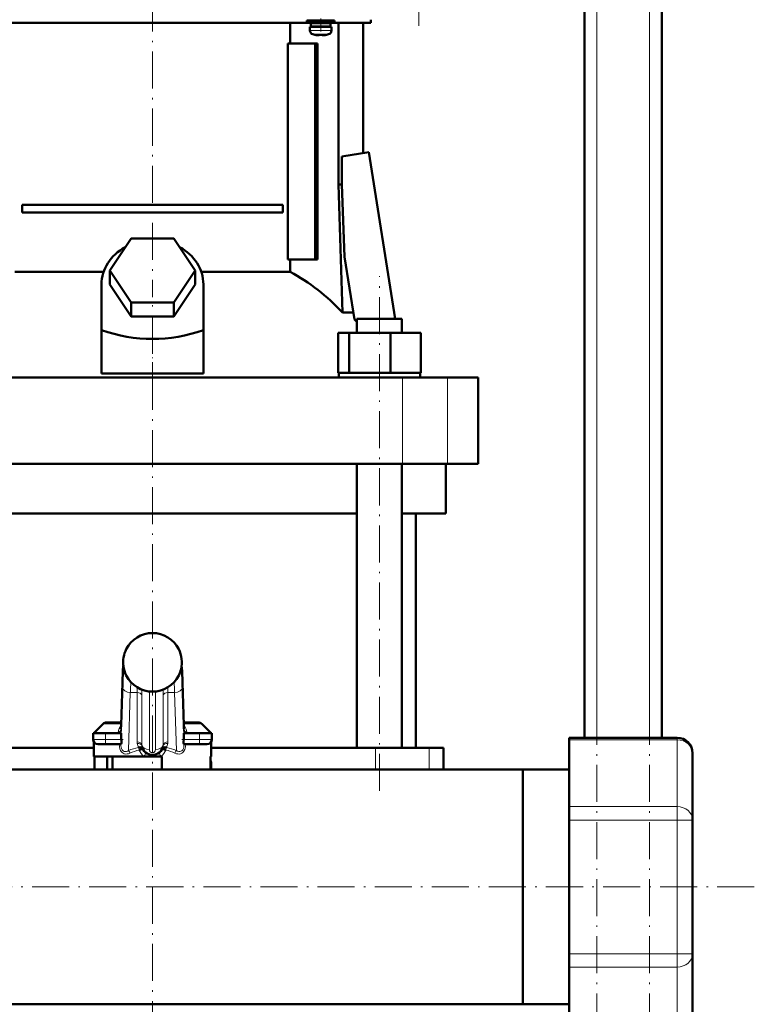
# Model space of a CAD drawing. Extents: x -1358 to 1757, y -1516 to 612.
# Tile 57 of 82: x 254 to 492, y -173 to 146. Entities that reach past the tile are written whole.
import ezdxf

# ---------------------------------------------------------------- set-up
doc = ezdxf.new("R2010")
doc.units = 0
doc.linetypes.add('DASHDOT', pattern=[18.5, 12, -3, 0.5, -3])

msp = doc.modelspace()

# ---------------------------------------------------------------- linework, layer by layer
at = {"color": 7, "linetype": 'DASHDOT', "lineweight": 18}
for p, q in [((440.79, -348.42), (440.79, 611.58)), ((457.79, -348.42), (457.79, 611.58)), ((383.09, 143.5), (383.09, 335.55)), ((296.79, 153.71), (296.79, 55.63)), ((370.33, -104.32), (370.33, 62.48)), ((296.79, -239.92), (296.79, 54.08)), ((491.79, -135.42), (-228.19, -135.42))]:
    msp.add_line(p, q, dxfattribs=at)
at = {"color": 7, "lineweight": 50}
for p, q in [((436.79, -87.12), (436.79, 531.58)), ((461.79, -87.12), (461.79, 361.58)), ((235.79, 144.48), (296.79, 144.48)), ((296.79, 144.48), (346.79, 144.48)), ((341.38, 144.48), (341.38, 137.78)), ((351.29, 145.28), (346.79, 145.28)), ((346.79, 144.48), (346.79, 145.28)), ((351.29, 144.48), (346.79, 144.48)), ((351.29, 144.38), (348.14, 144.38)), ((348.14, 143.28), (348.14, 144.38)), ((349.29, 145.28), (349.29, 145.53)), ((349.29, 144.38), (349.29, 144.48)), ((355.79, 145.28), (351.29, 145.28)), ((355.79, 144.48), (351.29, 144.48)), ((354.44, 144.38), (351.29, 144.38)), ((353.29, 145.53), (353.29, 145.28)), ((353.29, 144.48), (353.29, 144.38)), ((354.44, 144.38), (354.44, 143.28)), ((355.79, 144.48), (355.79, 145.28)), ((355.79, 144.48), (367.54, 144.48)), ((357.1, 144.48), (357.1, 92.08)), ((365.09, 144.48), (365.09, 102.3)), ((367.54, 145.53), (367.54, 144.48)), ((347.79, 143.18), (351.29, 143.18)), ((347.79, 142.05), (347.79, 143.18)), ((351.29, 143.28), (348.14, 143.28)), ((349.29, 143.18), (349.29, 143.28)), ((349.36, 140.64), (349.37, 140.65)), ((350.79, 140.65), (350.79, 140.5)), ((354.44, 143.28), (351.29, 143.28)), ((354.79, 143.18), (351.29, 143.18)), ((351.79, 140.65), (351.79, 140.5)), ((353.21, 140.65), (353.22, 140.64)), ((353.29, 143.28), (353.29, 143.18)), ((354.79, 142.05), (354.79, 143.18)), ((340.66, 137.78), (340.66, 67.78)), ((349.51, 137.78), (340.66, 137.78)), ((349.51, 67.78), (349.51, 137.78)), ((350.21, 137.78), (349.51, 137.78)), ((350.21, 137.78), (350.21, 67.78)), ((358.15, 101.2), (366.85, 102.58)), ((366.85, 102.58), (375.4, 48.58)), ((358.15, 92.08), (358.15, 101.2)), ((357.1, 92.08), (358.15, 92.08)), ((357.1, 92.08), (358.37, 50.64)), ((359.06, 68.68), (358.15, 92.08)), ((254.6, 85.53), (338.98, 85.53)), ((254.6, 85.53), (254.6, 83.03)), ((338.98, 83.03), (254.6, 83.03)), ((338.98, 85.53), (338.98, 83.03)), ((282.93, 64.28), (289.86, 74.67)), ((289.86, 74.67), (303.72, 74.67)), ((303.72, 74.67), (310.65, 64.28)), ((340.66, 67.78), (349.51, 67.78)), ((341.38, 67.78), (341.38, 63.8)), ((349.51, 67.78), (350.21, 67.78)), ((362.28, 48.36), (359.06, 68.68)), ((252.2, 63.8), (280.96, 63.8)), ((289.86, 53.88), (282.93, 64.28)), ((282.93, 59.78), (282.93, 64.28)), ((310.65, 64.28), (303.72, 53.88)), ((310.65, 59.78), (310.65, 64.28)), ((312.62, 63.8), (341.38, 63.8)), ((280.29, 44.93), (280.29, 59.78)), ((289.86, 49.38), (282.93, 59.78)), ((310.65, 59.78), (303.72, 49.38)), ((313.29, 44.93), (313.29, 59.78)), ((303.72, 53.88), (289.86, 53.88)), ((289.86, 49.38), (289.86, 53.88)), ((303.72, 49.38), (303.72, 53.88)), ((303.72, 49.38), (289.86, 49.38)), ((358.37, 50.64), (361.92, 50.64)), ((363.03, 48.58), (375.49, 48.58)), ((363.03, 44.08), (363.03, 48.58)), ((375.49, 48.58), (377.63, 48.58)), ((377.63, 44.08), (377.63, 48.58)), ((377.63, 44.08), (377.63, 48.58)), ((280.29, 30.94), (280.29, 44.93)), ((313.29, 30.94), (313.29, 44.93)), ((356.95, 44.08), (360.53, 44.08)), ((356.95, 31.08), (356.95, 44.08)), ((360.53, 44.08), (373.92, 44.08)), ((360.53, 31.08), (360.53, 44.08)), ((373.92, 44.08), (383.71, 44.08)), ((373.92, 31.08), (373.92, 44.08)), ((383.71, 31.08), (383.71, 44.08)), ((383.71, 31.08), (383.71, 44.08)), ((215.8, 29.58), (377.78, 29.58)), ((280.29, 30.94), (296.79, 30.94)), ((296.79, 30.94), (313.29, 30.94)), ((356.95, 31.08), (357.32, 31.08)), ((357.13, 31.08), (360.16, 31.08)), ((357.13, 29.58), (357.13, 31.08)), ((360.16, 31.08), (360.53, 31.08)), ((360.53, 31.08), (361.91, 31.08)), ((361.91, 31.08), (372.54, 31.08)), ((372.54, 31.08), (373.92, 31.08)), ((373.92, 31.08), (374.93, 31.08)), ((374.93, 31.08), (382.7, 31.08)), ((377.78, 29.58), (392.36, 29.58)), ((382.7, 31.08), (383.71, 31.08)), ((383.53, 31.08), (383.53, 29.58)), ((383.53, 31.08), (383.53, 29.58)), ((392.36, 29.58), (402.29, 29.58)), ((402.29, 1.58), (402.29, 29.58)), ((377.78, 1.58), (215.8, 1.58)), ((363.03, -90.42), (363.03, 1.58)), ((377.63, -90.42), (377.63, 1.58)), ((392.36, 1.58), (377.78, 1.58)), ((391.79, -14.42), (391.79, 1.58)), ((402.29, 1.58), (392.36, 1.58)), ((296.79, -14.42), (230.55, -14.42)), ((363.03, -14.42), (296.79, -14.42)), ((391.79, -14.42), (377.63, -14.42)), ((382.14, -90.42), (382.14, -14.42)), ((288.3, -58.42), (288.3, -58.42)), ((305.28, -58.42), (305.29, -58.42)), ((288.3, -66.94), (288.3, -66.94)), ((305.28, -66.94), (305.28, -66.94)), ((286.65, -82.99), (287.07, -69.19)), ((306.51, -69.19), (306.93, -82.99)), ((280.85, -82.61), (277.79, -85.67)), ((286.67, -82.17), (281.91, -82.17)), ((311.67, -82.17), (306.91, -82.17)), ((312.73, -82.61), (315.79, -85.67)), ((281.54, -85.67), (277.54, -85.67)), ((277.54, -87.67), (277.54, -85.67)), ((279.33, -85.67), (277.79, -85.67)), ((281.54, -85.67), (286.61, -85.67)), ((286.59, -84.2), (286.65, -82.99)), ((286.61, -85.67), (286.61, -87.11)), ((306.99, -84.2), (306.93, -82.99)), ((306.97, -85.67), (312.04, -85.67)), ((306.97, -87.11), (306.97, -85.67)), ((316.04, -85.67), (312.04, -85.67)), ((315.79, -85.67), (314.83, -85.67)), ((316.04, -87.67), (316.04, -85.67)), ((277.79, -93.17), (277.79, -88.5)), ((279.04, -89.17), (281.54, -89.17)), ((286.6, -89.17), (281.54, -89.17)), ((312.04, -89.17), (306.98, -89.17)), ((312.04, -89.17), (314.54, -89.17)), ((315.79, -93.17), (315.79, -88.5)), ((431.79, -87.79), (431.79, -87.12)), ((431.79, -87.12), (466.79, -87.12)), ((431.79, -87.79), (431.79, -109.44)), ((277.79, -90.42), (224.54, -90.42)), ((369.04, -90.42), (315.79, -90.42)), ((386.41, -90.42), (369.04, -90.42)), ((391.04, -90.42), (386.41, -90.42)), ((391.04, -90.42), (391.04, -97.37)), ((471.79, -92.12), (471.79, -113.77)), ((294.01, -93.17), (277.79, -93.17)), ((278.03, -93.17), (278.03, -97.37)), ((282.09, -93.17), (282.09, -97.37)), ((283.79, -93.17), (283.79, -97.37)), ((294.01, -93.17), (296.79, -93.17)), ((296.79, -93.17), (299.57, -93.17)), ((299.79, -93.17), (299.57, -93.17)), ((299.79, -97.37), (299.79, -93.17)), ((315.55, -93.17), (315.55, -97.37)), ((315.79, -93.17), (315.55, -93.17)), ((315.79, -97.37), (315.79, -95.17)), ((416.79, -97.37), (150.24, -97.37)), ((391.04, -97.37), (416.79, -97.37)), ((416.79, -97.37), (431.79, -97.37)), ((416.79, -102.03), (416.79, -97.37)), ((416.79, -97.37), (431.79, -97.37)), ((416.79, -97.37), (416.79, -135.42)), ((416.79, -173.47), (416.79, -102.03)), ((431.79, -113.77), (431.79, -109.44)), ((431.79, -113.77), (431.79, -157.07)), ((471.79, -157.07), (471.79, -113.77)), ((416.79, -135.42), (416.79, -173.47)), ((431.79, -161.4), (431.79, -157.07)), ((471.79, -178.72), (471.79, -157.07)), ((431.79, -161.4), (431.79, -183.05)), ((416.79, -173.47), (-143.21, -173.47)), ((416.79, -173.47), (431.79, -173.47))]:
    msp.add_line(p, q, dxfattribs=at)
at = {"color": 7, "lineweight": 18}
for p, q in [((440.79, -87.12), (440.79, 531.58)), ((457.79, -87.12), (457.79, 531.58)), ((351.29, 142.05), (347.79, 142.05)), ((351.29, 140.8), (348.72, 140.8)), ((351.32, 142.05), (351.29, 142.05)), ((351.31, 140.8), (351.29, 140.8)), ((353.86, 140.8), (351.31, 140.8)), ((351.32, 142.05), (354.79, 142.05)), ((377.78, 1.58), (377.78, 29.58)), ((392.36, 1.58), (392.36, 29.58)), ((288.3, -58.42), (288.3, -58.42)), ((305.28, -58.42), (305.28, -58.42)), ((305.28, -66.94), (305.28, -66.94)), ((287.07, -69.26), (286.65, -83.06)), ((287.07, -69.26), (287.07, -69.19)), ((306.93, -83.06), (306.51, -69.26)), ((286.61, -87.11), (287.11, -70.68)), ((289.61, -72.45), (289.04, -91.27)), ((291.82, -72.45), (289.61, -72.45)), ((291.82, -88.47), (291.82, -72.45)), ((295.79, -72.12), (295.79, -90.94)), ((297.79, -90.94), (297.79, -72.12)), ((303.97, -72.45), (301.76, -72.45)), ((301.76, -72.45), (301.76, -88.47)), ((304.54, -91.27), (303.97, -72.45)), ((306.47, -70.68), (306.97, -87.11)), ((293.31, -73.37), (293.31, -89.39)), ((300.27, -89.39), (300.27, -73.37)), ((286.66, -82.61), (280.85, -82.61)), ((312.73, -82.61), (306.92, -82.61)), ((281.54, -87.67), (281.54, -85.67)), ((286.54, -84.66), (286.58, -85.67)), ((307, -85.67), (307.04, -84.66)), ((312.04, -87.67), (312.04, -85.67)), ((281.54, -87.67), (277.54, -87.67)), ((281.54, -87.67), (286.64, -87.67)), ((281.54, -87.67), (281.54, -89.17)), ((306.94, -87.67), (312.04, -87.67)), ((316.04, -87.67), (312.04, -87.67)), ((312.04, -89.17), (312.04, -87.67)), ((431.79, -87.79), (466.79, -87.79)), ((466.79, -87.79), (466.79, -87.12)), ((466.79, -87.79), (466.79, -109.44)), ((292.24, -90.24), (292.26, -90.23)), ((292.51, -91.09), (292.62, -91.04)), ((301.07, -91.09), (300.96, -91.04)), ((301.32, -90.23), (301.34, -90.24)), ((369.04, -90.42), (369.04, -97.37)), ((386.41, -90.42), (386.41, -97.37)), ((315.79, -95.17), (315.55, -95.17)), ((431.79, -109.44), (466.79, -109.44)), ((466.79, -113.77), (466.79, -109.44)), ((431.79, -113.77), (466.79, -113.77)), ((466.79, -157.07), (466.79, -113.77)), ((471.79, -113.77), (466.79, -113.77)), ((431.79, -157.07), (466.79, -157.07)), ((466.79, -161.4), (466.79, -157.07)), ((471.79, -157.07), (466.79, -157.07)), ((431.79, -161.4), (466.79, -161.4)), ((466.79, -183.05), (466.79, -161.4))]:
    msp.add_line(p, q, dxfattribs=at)
at = {"color": 7, "linetype": 'DASHDOT', "lineweight": 18, "ltscale": 0.104369}
msp.add_line((351.29, 141.7), (351.29, 145.87), dxfattribs=at)
at = {"color": 7, "linetype": 'DASHDOT', "lineweight": 18, "ltscale": 0.00094223}
msp.add_line((350.29, 140.5), (350.29, 140.46), dxfattribs=at)
at = {"color": 7, "linetype": 'DASHDOT', "lineweight": 18, "ltscale": 0.000794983}
msp.add_line((352.29, 140.5), (352.29, 140.47), dxfattribs=at)
at = {"color": 7, "linetype": 'DASHDOT', "lineweight": 18, "ltscale": 0.419809}
msp.add_line((296.79, 29.54), (296.79, 46.33), dxfattribs=at)
at = {"color": 7, "linetype": 'DASHDOT', "lineweight": 18, "ltscale": 0.105015}
for p, q in [((281.54, -89.52), (281.54, -85.32)), ((312.04, -89.52), (312.04, -85.32))]:
    msp.add_line(p, q, dxfattribs=at)
at = {"color": 7, "linetype": 'DASHDOT', "lineweight": 18, "ltscale": 0.156255}
msp.add_line((287.27, -87.67), (281.02, -87.67), dxfattribs=at)
at = {"color": 7, "linetype": 'DASHDOT', "lineweight": 18, "ltscale": 0.156299}
msp.add_line((312.56, -87.67), (306.31, -87.67), dxfattribs=at)
at = {"color": 7, "lineweight": 50}
for points in [[(350.79, 140.5), (350.79, 140.49), (350.79, 140.49), (350.78, 140.49), (350.76, 140.48), (350.7, 140.47), (350.29, 140.5)], [(351.79, 140.5), (351.79, 140.49), (351.8, 140.49), (351.81, 140.48), (351.84, 140.48)], [(351.79, 140.5), (351.79, 140.49), (351.8, 140.49), (351.8, 140.49), (351.82, 140.48), (351.87, 140.48), (352.02, 140.47), (352.29, 140.5)], [(287.07, -69.19), (287.22, -65.46), (287.34, -63.66)], [(306.51, -69.19), (306.36, -65.46), (306.24, -63.66)], [(286.64, -87.67), (286.7, -88.14), (286.74, -88.56), (286.73, -88.9), (286.66, -89.12), (286.63, -89.16), (286.61, -89.17), (286.6, -89.17)], [(306.98, -89.17), (306.97, -89.17), (306.94, -89.15), (306.91, -89.11), (306.86, -88.97), (306.84, -88.67), (306.86, -88.28), (306.94, -87.67)], [(292.26, -90.23), (292.71, -90.17), (293.13, -90.22), (293.37, -90.34), (293.55, -90.51), (293.59, -90.6)], [(292.62, -91.04), (293.51, -90.65), (293.59, -90.61), (293.59, -90.6), (293.59, -90.6), (293.59, -90.6)], [(301.32, -90.23), (300.87, -90.17), (300.45, -90.22), (300.21, -90.34), (300.04, -90.51), (299.99, -90.6)], [(300.96, -91.04), (300.07, -90.65), (300, -90.61), (299.99, -90.6), (299.99, -90.6), (299.99, -90.6), (299.99, -90.6)]]:
    msp.add_lwpolyline(points, dxfattribs=at)
at = {"color": 7, "lineweight": 18}
for points in [[(287.35, -63.72), (287.25, -65.05), (287.15, -66.93), (287.07, -69.26)], [(306.51, -69.26), (306.34, -65.19), (306.23, -63.72)], [(287.11, -70.68), (287.23, -67.68), (287.3, -66.46), (287.39, -65.4), (287.44, -65.04), (287.51, -64.72)], [(306.07, -64.72), (306.1, -64.8), (306.15, -65.11), (306.24, -65.89), (306.32, -67.05), (306.47, -70.68)], [(286.65, -83.06), (286.6, -84.15), (286.55, -84.62), (286.54, -84.66)], [(307.04, -84.66), (307.01, -84.5), (306.96, -83.71), (306.93, -83.06)], [(286.96, -91.86), (286.69, -91.55), (286.47, -91.2), (286.26, -90.66), (286.12, -90.08), (286.04, -89.17)], [(286.56, -89.17), (286.58, -89.68), (286.66, -90.18), (286.8, -90.64), (287, -91.04), (287.27, -91.34), (287.6, -91.53), (287.97, -91.6), (288.34, -91.56), (288.72, -91.44), (289.04, -91.27)], [(304.54, -91.27), (304.92, -91.46), (305.3, -91.58), (305.68, -91.6), (306.03, -91.51), (306.35, -91.31), (306.61, -91), (306.8, -90.6), (306.93, -90.15), (307, -89.66), (307.03, -89.17)], [(307.55, -89.17), (307.46, -90.07), (307.37, -90.51), (307.23, -90.93), (306.96, -91.45), (306.62, -91.86)], [(289.5, -92.12), (288.97, -92.3), (288.57, -92.37), (288.17, -92.38), (287.65, -92.28), (287.28, -92.11), (286.96, -91.86)], [(306.62, -91.86), (306.29, -92.11), (305.92, -92.28), (305.4, -92.38), (305, -92.37), (304.6, -92.3), (304.08, -92.12)]]:
    msp.add_lwpolyline(points, dxfattribs=at)
at = {"color": 7, "lineweight": 50}
for centre, radius, start, end in [((349.09, 142.05), 1.3, 180, 253.3985), ((351.29, 149.43), 9, 253.3985, 257.6222), ((351.29, 149.43), 8.99, 257.6503, 263.6107), ((351.29, 149.43), 8.99, 257.6503, 263.6107), ((350.75, 144.51), 4.04, 263.5178, 266.839), ((351.29, 150.54), 9.9, 267.106, 269.9999), ((351.29, 150.54), 9.9, 267.106, 269.9999), ((351.29, 150.54), 9.9, 269.9998, 272.8943), ((351.29, 150.54), 9.9, 269.9998, 272.8943), ((351.87, 144.05), 3.58, 272.1824, 275.7456), ((351.29, 149.43), 8.99, 276.3897, 282.3492), ((351.29, 149.43), 8.99, 276.3893, 282.3497), ((351.29, 149.43), 9, 282.3778, 286.6016), ((353.49, 142.05), 1.3, 286.6016, 360), ((313.79, -2.69), 70.4, 45.6234, 46.4754), ((296.79, -62.69), 9.5, 89.9814, 153.3195), ((296.79, -62.69), 9.5, 26.6805, 90.0186), ((296.8, -62.67), 9.51, 153.4263, 187.387), ((296.78, -62.67), 9.51, 346.7141, 26.5742), ((296.79, -62.68), 9.5, 187.3848, 206.6486), ((296.79, -62.67), 9.5, 206.718, 270.012), ((296.79, -62.67), 9.5, 269.9881, 333.282), ((296.79, -62.67), 9.5, 333.349, 346.7103), ((281.91, -83.67), 1.5, 90, 135.0001), ((311.67, -83.67), 1.5, 44.9999, 90), ((279.04, -87.67), 1.5, 180, 270), ((291.55, -87.11), 4.94, 179.9847, 186.4874), ((302.03, -87.11), 4.94, 353.5126, 0.0153), ((314.54, -87.67), 1.5, 270, 360), ((466.79, -92.12), 5, 0, 90), ((296.79, -89.17), 3.5, 190.1821, 349.8179), ((314.79, -95.17), 1, 0, 40.389)]:
    msp.add_arc(centre, radius, start, end, dxfattribs=at)
at = {"color": 7, "lineweight": 18}
for centre, radius, start, end in [((296.79, -62.69), 9.5, 89.9745, 153.3096), ((296.8, -62.69), 9.5, 26.6904, 90.0255), ((296.8, -62.67), 9.51, 153.4268, 179.9921), ((296.78, -62.67), 9.51, 0.0071, 26.5738), ((296.8, -62.67), 9.5, 179.9967, 187.3964), ((296.77, -62.67), 9.52, 346.7199, 359.9981), ((296.8, -62.68), 9.5, 187.3855, 206.6475), ((296.78, -62.67), 9.49, 206.709, 246.2678), ((296.8, -62.67), 9.49, 293.7322, 333.291), ((296.79, -62.67), 9.5, 333.3501, 346.7092), ((392.13, -75.66), 102.56, 176.3207, 178.2049), ((201.46, -75.66), 102.56, 1.7951, 3.6793), ((337.27, -72.24), 45.45, 178.1642, 180.2627), ((296.79, -62.66), 9.51, 246.2584, 293.7443), ((351.42, -73.13), 58.11, 178.4091, 180.2392), ((242.26, -73.13), 58.01, 359.7594, 1.5927), ((256.25, -72.23), 45.51, 359.7351, 1.8306), ((289.64, -85.71), 3.97, 174.9987, 179.4953), ((289.71, -85.7), 4.04, 139.2241, 175.1952), ((288.89, -84.52), 2.35, 166.1731, 178.0673), ((288.77, -84.52), 2.23, 177.8674, 183.4004), ((303.88, -85.7), 4.03, 12.1627, 40.8096), ((304.69, -84.52), 2.35, 1.9474, 13.8198), ((304.81, -84.52), 2.23, 356.5997, 2.1326), ((302.72, -85.88), 5.21, 5.6657, 11.4075), ((303.94, -85.71), 3.97, 0.5047, 5.0013), ((294.82, -88.47), 3, 180.0066, 190.2056), ((296.79, -88.11), 5, 190.186, 205.1032), ((296.79, -88.11), 5, 334.8968, 349.814), ((298.76, -88.47), 3, 349.7944, 359.9934), ((296.79, -109.93), 20.21, 103.0222, 112.5684), ((296.86, -108.77), 18.21, 103.8308, 113.8572), ((297.16, -89.33), 4.97, 200.7387, 230.6703), ((295.56, -89.39), 2.25, 180.0051, 190.202), ((296.79, -90.94), 1, 180.0017, 359.9982), ((296.42, -89.33), 4.97, 309.3297, 339.2613), ((298.02, -89.39), 2.25, 349.798, 359.9949), ((296.72, -108.77), 18.21, 66.1428, 76.1692), ((296.79, -109.93), 20.21, 67.4316, 76.9777)]:
    msp.add_arc(centre, radius, start, end, dxfattribs=at)
at = {"color": 7, "lineweight": 50}
for centre, major_axis, ratio, start_param, end_param in [((296.79, 59.78), (-16.5, 0), 0.866025, 5.274709, 6.283185), ((296.79, 59.78), (-16.5, 0), 0.866025, 3.141593, 4.150069), ((314.45, -1.45), (0, 72.02), 0.882948, 5.520731, 5.845916), ((296.79, 188.18), (0, 146.07), 0.57735, 2.94467, 3.338515)]:
    msp.add_ellipse(centre, major_axis=major_axis, ratio=ratio, start_param=start_param, end_param=end_param, dxfattribs=at)
at = {"color": 7, "lineweight": 18}
for centre, major_axis, ratio, start_param, end_param in [((290.06, -64.67), (0, 2.5), 0.999534, 1.69169, 2.025879), ((303.53, -64.67), (0, 2.5), 0.999534, 4.256781, 4.590864), ((304.01, -69.26), (-2.5, -0.08), 0.706942, 3.098401, 3.141719), ((289.61, -70.68), (2.5, -0.08), 0.706942, 3.184784, 4.733985), ((291.82, -73.51), (1.5, 0), 0.707107, 0.125328, 1.570796), ((301.76, -73.51), (1.5, 0), 0.707107, 1.570796, 3.016265), ((303.97, -70.68), (2.5, 0.08), 0.706942, 4.690793, 6.239994), ((285.05, -84.3), (1.5, -0.09), 0.768176, 5.190194, 6.235676), ((285.04, -84.66), (1.5, 0.06), 0.783049, 5.18754, 6.234065), ((289.03, -84.67), (0, 2.5), 0.999534, 1.336579, 1.477634), ((289.15, -83.06), (-2.5, 0.08), 0.706942, 6.282611, 6.326377), ((304.43, -83.06), (-2.5, -0.08), 0.706942, 3.098401, 3.141593), ((304.55, -84.67), (0, 2.5), 0.999534, 4.805551, 4.946606), ((308.53, -84.3), (1.5, 0.09), 0.768176, 3.189102, 4.234584), ((308.54, -84.66), (1.5, -0.06), 0.783049, 3.190713, 4.237238), ((291.82, -89.53), (1.5, 0), 0.707107, 0.125328, 1.570796), ((291.87, -90.06), (1.48, 0.27), 0.701472, 0, 1.445468), ((301.71, -90.06), (1.48, -0.27), 0.701472, 1.696124, 3.141593), ((301.76, -89.53), (-1.5, 0), 0.707107, 4.712389, 6.157857), ((466.79, -92.12), (5, 0), 0.866025, 0, 1.570796), ((289.04, -92.12), (0.46, -1.11), 0.358337, 1.422935, 2.282264), ((292.24, -91.09), (0.27, -1.17), 0.219779, 1.52002, 2.330806), ((292.26, -91.08), (0.37, -1.14), 0.29419, 1.509689, 2.308749), ((295.79, -89.17), (2.5, 0), 0.707107, 3.26692, 4.712389), ((293.79, -93.17), (-0.9, -1.2), 0.117527, 1.658714, 3.141593), ((297.79, -89.17), (-2.5, 0), 0.707107, 1.570796, 3.016265), ((299.79, -93.17), (0.9, -1.2), 0.117527, 3.141593, 4.624471), ((301.32, -91.08), (-0.37, -1.14), 0.29419, 3.974436, 4.773496), ((301.34, -91.09), (-0.27, -1.17), 0.219779, 3.952379, 4.763165), ((304.54, -92.12), (-0.46, -1.11), 0.358337, 4.000921, 4.86025), ((466.79, -113.77), (5, 0), 0.866025, 0, 1.570796), ((466.79, -157.07), (5, 0), 0.866025, 4.712389, 6.283185)]:
    msp.add_ellipse(centre, major_axis=major_axis, ratio=ratio, start_param=start_param, end_param=end_param, dxfattribs=at)

doc.saveas('drawing.dxf')
